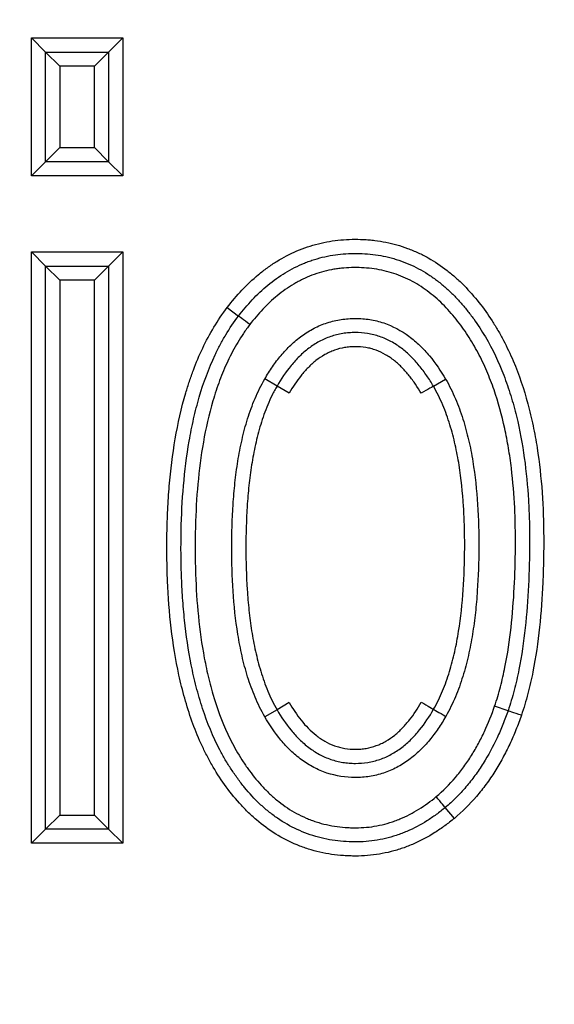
# Model space of a CAD drawing. Header units: millimetres. Extents: x 1088 to 3786, y 72 to 1979.
# Tile 22 of 62: x 2113.55 to 2117.33, y 1617.21 to 1624.18. Entities that reach past the tile are written whole.
import ezdxf

# ---------------------------------------------------------------- set-up
doc = ezdxf.new("R2010")
doc.units = ezdxf.units.MM
doc.dimstyles.get("Standard").update_dxf_attribs({"dimtxt": 20, "dimasz": 5, "dimexe": 5, "dimexo": 5, "dimgap": 5, "dimtad": 0, "dimtih": 1, "dimtoh": 1, "dimdsep": 46, "dimtxsty": 'Standard', "dimcen": 0.09, "dimadec": 0, "dimazin": 0, "dimtfac": 1, "dimtofl": 0, "dimtmove": 0, "dimatfit": 3, "dimfxl": 0, "dimtolj": 1, "dimtzin": 0, "dimarcsym": 0})

# ---------------------------------------------------------------- blocks, each defined once
blk = doc.blocks.new('*D30')
at = {"color": 0, "lineweight": -2}
for p, q in [((1682.8935, 1497.9595), (1682.8935, 1723.5383)), ((2120.8935, 1495.9595), (2120.8935, 1723.5383)), ((1687.8935, 1718.5383), (1870.2268, 1718.5383)), ((2115.8935, 1718.5383), (1933.5602, 1718.5383))]:
    blk.add_line(p, q, dxfattribs=at)
at = {"color": 0, "lineweight": 18}
for points in [[(1687.8935, 1719.3716), (1687.8935, 1717.705), (1682.8935, 1718.5383)], [(2115.8935, 1719.3716), (2115.8935, 1717.705), (2120.8935, 1718.5383)]]:
    blk.add_solid(points, dxfattribs=at)
at = {"layer": 'Defpoints', "color": 0, "lineweight": 18}
for p in [(2120.8935, 1718.5383), (1682.8935, 1492.9595), (2120.8935, 1490.9595)]:
    blk.add_point(p, dxfattribs=at)
at = {"color": 0, "lineweight": 18, "insert": (1901.8935, 1718.5383), "char_height": 20, "attachment_point": 5}
blk.add_mtext('\\A1;438', dxfattribs=at)
blk = doc.blocks.new('*D33')
at = {"color": 0, "lineweight": -2}
for p, q in [((1580.3935, 1594.9595), (1580.3935, 1795.1934)), ((2217.0655, 1611.8695), (2217.0655, 1795.1934)), ((1585.3935, 1790.1934), (1867.0628, 1790.1934)), ((2212.0655, 1790.1934), (1930.3961, 1790.1934))]:
    blk.add_line(p, q, dxfattribs=at)
at = {"color": 0, "lineweight": 18}
for points in [[(1585.3935, 1791.0267), (1585.3935, 1789.36), (1580.3935, 1790.1934)], [(2212.0655, 1791.0267), (2212.0655, 1789.36), (2217.0655, 1790.1934)]]:
    blk.add_solid(points, dxfattribs=at)
at = {"layer": 'Defpoints', "color": 0, "lineweight": 18}
for p in [(2217.0655, 1790.1934), (2217.0655, 1606.8695), (1580.3935, 1589.9595)]:
    blk.add_point(p, dxfattribs=at)
at = {"color": 0, "lineweight": 18, "insert": (1898.7295, 1790.1934), "char_height": 20, "attachment_point": 5}
blk.add_mtext('\\A1;645', dxfattribs=at)

msp = doc.modelspace()

# ---------------------------------------------------------------- linework, layer by layer
for p, q in [((2113.6342, 1624.0542), (2114.2802, 1624.0542)), ((2113.6342, 1624.0542), (2113.7342, 1623.9542)), ((2113.6342, 1623.0775), (2113.6342, 1624.0542)), ((2114.2802, 1624.0542), (2114.1802, 1623.9542)), ((2114.2802, 1624.0542), (2114.2802, 1623.0775)), ((2113.7342, 1623.1775), (2113.7342, 1623.9542)), ((2113.7342, 1623.9542), (2114.1802, 1623.9542)), ((2113.8342, 1623.8542), (2113.7342, 1623.9542)), ((2114.1802, 1623.9542), (2114.0802, 1623.8542)), ((2114.1802, 1623.9542), (2114.1802, 1623.1775)), ((2113.8342, 1623.8542), (2113.8342, 1623.2775)), ((2114.0802, 1623.8542), (2113.8342, 1623.8542)), ((2114.0802, 1623.2775), (2114.0802, 1623.8542)), ((2113.8342, 1623.2775), (2113.7342, 1623.1775)), ((2113.8342, 1623.2775), (2114.0802, 1623.2775)), ((2114.1802, 1623.1775), (2114.0802, 1623.2775)), ((2113.7342, 1623.1775), (2113.6342, 1623.0775)), ((2114.1802, 1623.1775), (2113.7342, 1623.1775)), ((2114.1802, 1623.1775), (2114.2802, 1623.0775)), ((2114.2802, 1623.0775), (2113.6342, 1623.0775)), ((2113.6342, 1618.3542), (2113.6342, 1622.5389)), ((2113.6342, 1622.5389), (2113.7342, 1622.4389)), ((2113.6342, 1622.5389), (2114.2802, 1622.5389)), ((2114.2802, 1622.5389), (2114.1802, 1622.4389)), ((2114.2802, 1622.5389), (2114.2802, 1618.3542)), ((2113.7342, 1622.4389), (2114.1802, 1622.4389)), ((2113.8342, 1622.3389), (2113.7342, 1622.4389)), ((2113.7342, 1618.4542), (2113.7342, 1622.4389)), ((2114.0802, 1622.3389), (2114.1802, 1622.4389)), ((2114.1802, 1622.4389), (2114.1802, 1618.4542)), ((2114.0802, 1622.3389), (2113.8342, 1622.3389)), ((2113.8342, 1622.3389), (2113.8342, 1618.5542)), ((2114.0802, 1618.5542), (2114.0802, 1622.3389)), ((2115.0196, 1622.1464), (2115.0991, 1622.0857)), ((2115.3713, 1621.5904), (2115.2849, 1621.6408)), ((2116.4778, 1621.589), (2116.5643, 1621.6392)), ((2115.4578, 1621.5403), (2115.3713, 1621.5904)), ((2115.3713, 1619.2998), (2115.2847, 1619.2499)), ((2115.4578, 1619.35), (2115.3713, 1619.2998)), ((2117.0056, 1619.2928), (2116.911, 1619.3253)), ((2116.6258, 1618.531), (2116.5615, 1618.6076)), ((2113.7342, 1618.4542), (2113.8342, 1618.5542)), ((2113.8342, 1618.5542), (2114.0802, 1618.5542)), ((2114.1802, 1618.4542), (2114.0802, 1618.5542)), ((2113.7342, 1618.4542), (2113.6342, 1618.3542)), ((2114.1802, 1618.4542), (2113.7342, 1618.4542)), ((2114.1802, 1618.4542), (2114.2802, 1618.3542)), ((2114.2802, 1618.3542), (2113.6342, 1618.3542))]:
    msp.add_line(p, q)
for centre, major_axis, ratio, start_param, end_param in [((2115.1785, 1622.0249), (-0.0794, 0.0608), 0.000661, 4.712389, 6.283185), ((2116.3916, 1621.5384), (-0.0862, -0.0506), 0.005141, 3.141593, 4.71239), ((2116.3921, 1619.3526), (-0.0866, 0.0499), 0.002381, 1.570796, 3.141593), ((2116.5655, 1619.2529), (-0.0868, 0.0497), 0.002381, 0, 1.570793), ((2117.1, 1619.26), (0.0945, -0.0328), 0.002822, 1.570796, 3.141593), ((2116.4971, 1618.6841), (0.0643, -0.0766), 0.004261, 0, 1.570797)]:
    msp.add_ellipse(centre, major_axis=major_axis, ratio=ratio, start_param=start_param, end_param=end_param)
for points, knots in [([(2115.0196, 1622.1464), (2115.0523, 1622.1892), (2115.0868, 1622.2301), (2115.1598, 1622.3077), (2115.1985, 1622.3443), (2115.26, 1622.3956), (2115.2812, 1622.412), (2115.3139, 1622.4357), (2115.325, 1622.4434), (2115.3473, 1622.4584), (2115.4037, 1622.4948), (2115.4628, 1622.5256), (2115.5362, 1622.5568), (2115.5611, 1622.5663), (2115.6118, 1622.5833), (2115.6377, 1622.5909), (2115.7162, 1622.6105), (2115.769, 1622.6193), (2115.8752, 1622.6291), (2115.9287, 1622.6302), (2115.9959, 1622.6269), (2116.0094, 1622.626), (2116.0362, 1622.6237), (2116.0762, 1622.6196), (2116.1685, 1622.6049), (2116.2453, 1622.5832), (2116.3081, 1622.56), (2116.3206, 1622.5551), (2116.3455, 1622.5447), (2116.3579, 1622.5393), (2116.3945, 1622.5223), (2116.4183, 1622.51), (2116.4881, 1622.4707), (2116.5324, 1622.441), (2116.5956, 1622.3918), (2116.6162, 1622.3747), (2116.6463, 1622.3478), (2116.6563, 1622.3386), (2116.6757, 1622.3201), (2116.7235, 1622.2731), (2116.7673, 1622.223), (2116.833, 1622.1396), (2116.8637, 1622.0962), (2116.907, 1622.0291), (2116.921, 1622.0064), (2116.948, 1621.9602), (2116.961, 1621.9367), (2116.9984, 1621.8655), (2117.0212, 1621.8171), (2117.0837, 1621.6699), (2117.1178, 1621.5687), (2117.1596, 1621.4134), (2117.172, 1621.3614), (2117.1937, 1621.2572), (2117.2032, 1621.2049), (2117.2277, 1621.0478), (2117.2391, 1620.9426), (2117.254, 1620.7315), (2117.2576, 1620.6256), (2117.2581, 1620.4663), (2117.2576, 1620.4131), (2117.2555, 1620.3067), (2117.2539, 1620.2534), (2117.2469, 1620.094), (2117.2394, 1619.9882), (2117.217, 1619.7776), (2117.202, 1619.6729), (2117.1713, 1619.517), (2117.1597, 1619.4653), (2117.1328, 1619.3623), (2117.1176, 1619.3111), (2117.1001, 1619.2602)], [0, 0, 0, 0, 0.03125, 0.03125, 0.0625, 0.0625, 0.078125, 0.078125, 0.085938, 0.085938, 0.09375, 0.125, 0.125, 0.140625, 0.140625, 0.15625, 0.15625, 0.1875, 0.1875, 0.21875, 0.21875, 0.226563, 0.226563, 0.234375, 0.25, 0.28125, 0.28125, 0.289063, 0.289063, 0.296875, 0.296875, 0.3125, 0.3125, 0.34375, 0.34375, 0.359375, 0.359375, 0.367188, 0.367188, 0.375, 0.40625, 0.40625, 0.4375, 0.4375, 0.453125, 0.453125, 0.46875, 0.46875, 0.5, 0.5, 0.5625, 0.5625, 0.59375, 0.59375, 0.625, 0.625, 0.6875, 0.6875, 0.75, 0.75, 0.78125, 0.78125, 0.8125, 0.8125, 0.875, 0.875, 0.9375, 0.9375, 0.96875, 0.96875, 1, 1, 1, 1]), ([(2115.0991, 1622.0857), (2115.1296, 1622.1257), (2115.162, 1622.1641), (2115.2309, 1622.2373), (2115.2675, 1622.272), (2115.3461, 1622.3368), (2115.3871, 1622.3662), (2115.4731, 1622.4184), (2115.518, 1622.4412), (2115.5769, 1622.4651), (2115.5888, 1622.4697), (2115.6128, 1622.4782), (2115.6489, 1622.4903), (2115.7341, 1622.5131), (2115.8088, 1622.5236), (2115.8845, 1622.5284), (2115.9101, 1622.5291), (2115.9608, 1622.5286), (2115.9861, 1622.5275), (2116.0614, 1622.5214), (2116.1111, 1622.5136), (2116.1725, 1622.4986), (2116.1847, 1622.4954), (2116.2091, 1622.4884), (2116.2213, 1622.4846), (2116.2576, 1622.4725), (2116.3285, 1622.4454), (2116.395, 1622.4099), (2116.4587, 1622.3692), (2116.4794, 1622.3548), (2116.5201, 1622.3243), (2116.5399, 1622.3082), (2116.5783, 1622.2748), (2116.5969, 1622.2575), (2116.633, 1622.2216), (2116.6505, 1622.2031), (2116.6843, 1622.1651), (2116.7006, 1622.1457), (2116.7323, 1622.106), (2116.7477, 1622.0856), (2116.7922, 1622.0236), (2116.8197, 1621.9813), (2116.8963, 1621.8511), (2116.9391, 1621.7602), (2116.9845, 1621.6426), (2116.9932, 1621.6189), (2117.0097, 1621.571), (2117.0176, 1621.5469), (2117.04, 1621.4742), (2117.0533, 1621.4256), (2117.0889, 1621.2789), (2117.107, 1621.1804), (2117.1346, 1620.982), (2117.144, 1620.8821), (2117.1529, 1620.7316), (2117.155, 1620.6813), (2117.157, 1620.6057), (2117.1574, 1620.5805), (2117.1579, 1620.53), (2117.158, 1620.5048), (2117.1576, 1620.3789), (2117.1553, 1620.2785), (2117.1456, 1620.0784), (2117.1382, 1619.9788), (2117.1164, 1619.7804), (2117.102, 1619.6818), (2117.0728, 1619.5349), (2117.0618, 1619.4861), (2117.0364, 1619.3891), (2117.0221, 1619.3408), (2117.0056, 1619.2928)], [0, 0, 0, 0, 0.03125, 0.03125, 0.0625, 0.0625, 0.09375, 0.09375, 0.125, 0.125, 0.132812, 0.132812, 0.140625, 0.15625, 0.1875, 0.1875, 0.203125, 0.203125, 0.21875, 0.21875, 0.25, 0.25, 0.257812, 0.257812, 0.265625, 0.265625, 0.28125, 0.3125, 0.3125, 0.328125, 0.328125, 0.34375, 0.34375, 0.359375, 0.359375, 0.375, 0.375, 0.390625, 0.390625, 0.40625, 0.40625, 0.4375, 0.4375, 0.5, 0.5, 0.515625, 0.515625, 0.53125, 0.53125, 0.5625, 0.5625, 0.625, 0.625, 0.6875, 0.6875, 0.71875, 0.71875, 0.734375, 0.734375, 0.75, 0.75, 0.8125, 0.8125, 0.875, 0.875, 0.9375, 0.9375, 0.96875, 0.96875, 1, 1, 1, 1]), ([(2116.911, 1619.3253), (2116.9266, 1619.3705), (2116.9401, 1619.4162), (2116.9642, 1619.5083), (2116.9748, 1619.5549), (2117.0028, 1619.6951), (2117.0165, 1619.7887), (2117.0375, 1619.9761), (2117.0447, 1620.0699), (2117.0545, 1620.2575), (2117.057, 1620.3514), (2117.0581, 1620.4923), (2117.058, 1620.5393), (2117.0564, 1620.6333), (2117.055, 1620.6803), (2117.0482, 1620.8214), (2117.0407, 1620.9155), (2117.0235, 1621.0568), (2117.0168, 1621.1041), (2117.0012, 1621.1979), (2116.9924, 1621.2445), (2116.9622, 1621.3832), (2116.9374, 1621.4743), (2116.891, 1621.6082), (2116.874, 1621.6525), (2116.8459, 1621.718), (2116.8361, 1621.7397), (2116.8155, 1621.7829), (2116.8047, 1621.8043), (2116.7712, 1621.8675), (2116.7472, 1621.9084), (2116.6954, 1621.9878), (2116.6679, 1622.0263), (2116.6235, 1622.082), (2116.6082, 1622.1002), (2116.5765, 1622.1358), (2116.5599, 1622.1533), (2116.5088, 1622.2039), (2116.4728, 1622.2351), (2116.4154, 1622.2776), (2116.3957, 1622.291), (2116.3551, 1622.3163), (2116.3341, 1622.3282), (2116.2701, 1622.3609), (2116.2261, 1622.3786), (2116.1582, 1622.3992), (2116.1353, 1622.4051), (2116.0887, 1622.415), (2116.0651, 1622.4189), (2115.9935, 1622.4278), (2115.9459, 1622.4299), (2115.8745, 1622.4278), (2115.8389, 1622.4255), (2115.8033, 1622.4209), (2115.7796, 1622.4173), (2115.7678, 1622.4153), (2115.7087, 1622.4039), (2115.663, 1622.3909), (2115.5965, 1622.3655), (2115.5638, 1622.3513), (2115.5318, 1622.335), (2115.5107, 1622.3237), (2115.5002, 1622.3177), (2115.4486, 1622.2871), (2115.41, 1622.2597), (2115.3372, 1622.2), (2115.3029, 1622.1677), (2115.2381, 1622.0992), (2115.2076, 1622.063), (2115.1785, 1622.025)], [0, 0, 0, 0, 0.03125, 0.03125, 0.0625, 0.0625, 0.125, 0.125, 0.1875, 0.1875, 0.25, 0.25, 0.28125, 0.28125, 0.3125, 0.3125, 0.375, 0.375, 0.40625, 0.40625, 0.4375, 0.4375, 0.5, 0.5, 0.53125, 0.53125, 0.546875, 0.546875, 0.5625, 0.5625, 0.59375, 0.59375, 0.625, 0.625, 0.640625, 0.640625, 0.65625, 0.65625, 0.6875, 0.6875, 0.703125, 0.703125, 0.71875, 0.71875, 0.75, 0.75, 0.765625, 0.765625, 0.78125, 0.78125, 0.8125, 0.8125, 0.828125, 0.835938, 0.835938, 0.84375, 0.84375, 0.875, 0.875, 0.890625, 0.898438, 0.898438, 0.90625, 0.90625, 0.9375, 0.9375, 0.96875, 0.96875, 1, 1, 1, 1]), ([(2116.6258, 1618.531), (2116.6039, 1618.5128), (2116.5815, 1618.4952), (2116.5355, 1618.4615), (2116.512, 1618.4455), (2116.4402, 1618.4001), (2116.3906, 1618.3735), (2116.3131, 1618.3395), (2116.2868, 1618.3291), (2116.2331, 1618.3106), (2116.2057, 1618.3024), (2116.1233, 1618.2814), (2116.0678, 1618.2723), (2115.9837, 1618.2654), (2115.9555, 1618.2642), (2115.9131, 1618.2641), (2115.8989, 1618.2644), (2115.8704, 1618.2653), (2115.8562, 1618.2661), (2115.7854, 1618.2711), (2115.7296, 1618.2792), (2115.6473, 1618.298), (2115.6066, 1618.3091), (2115.5663, 1618.3228), (2115.5397, 1618.3324), (2115.5263, 1618.3376), (2115.4605, 1618.3647), (2115.4103, 1618.3905), (2115.3146, 1618.4498), (2115.2692, 1618.4832), (2115.215, 1618.5294), (2115.2044, 1618.5388), (2115.1835, 1618.558), (2115.1527, 1618.5872), (2115.1236, 1618.6178), (2115.0675, 1618.6804), (2115.0327, 1618.7243), (2114.9677, 1618.8156), (2114.9374, 1618.8629), (2114.8953, 1618.9366), (2114.8818, 1618.9616), (2114.8562, 1619.0121), (2114.844, 1619.0375), (2114.8092, 1619.1145), (2114.7883, 1619.1668), (2114.7504, 1619.2727), (2114.7334, 1619.3265), (2114.7105, 1619.4081), (2114.7033, 1619.4355), (2114.6897, 1619.4903), (2114.6834, 1619.5178), (2114.6536, 1619.6553), (2114.636, 1619.7658), (2114.6101, 1619.9877), (2114.6017, 1620.099), (2114.5946, 1620.2664), (2114.5932, 1620.3223), (2114.5919, 1620.4342), (2114.592, 1620.4902), (2114.5939, 1620.6024), (2114.5957, 1620.6586), (2114.6011, 1620.771), (2114.6048, 1620.827), (2114.6188, 1620.9945), (2114.6324, 1621.1055), (2114.6702, 1621.3256), (2114.6946, 1621.4347), (2114.7342, 1621.5696), (2114.7426, 1621.5965), (2114.7604, 1621.6501), (2114.7699, 1621.6768), (2114.7996, 1621.756), (2114.8214, 1621.8078), (2114.8695, 1621.909), (2114.8958, 1621.9584), (2114.9536, 1622.0546), (2114.9851, 1622.1013), (2115.0196, 1622.1464)], [0, 0, 0, 0, 0.015625, 0.015625, 0.03125, 0.03125, 0.0625, 0.0625, 0.078125, 0.078125, 0.09375, 0.09375, 0.125, 0.125, 0.140625, 0.140625, 0.148438, 0.148438, 0.15625, 0.15625, 0.1875, 0.1875, 0.203125, 0.210938, 0.210938, 0.21875, 0.21875, 0.25, 0.25, 0.28125, 0.28125, 0.289063, 0.289063, 0.296875, 0.3125, 0.3125, 0.34375, 0.34375, 0.375, 0.375, 0.390625, 0.390625, 0.40625, 0.40625, 0.4375, 0.4375, 0.46875, 0.46875, 0.484375, 0.484375, 0.5, 0.5, 0.5625, 0.5625, 0.625, 0.625, 0.65625, 0.65625, 0.6875, 0.6875, 0.71875, 0.71875, 0.75, 0.75, 0.8125, 0.8125, 0.875, 0.875, 0.890625, 0.890625, 0.90625, 0.90625, 0.9375, 0.9375, 0.96875, 0.96875, 1, 1, 1, 1]), ([(2116.5615, 1618.6076), (2116.5408, 1618.5904), (2116.5197, 1618.5738), (2116.4765, 1618.5423), (2116.4544, 1618.5273), (2116.3868, 1618.4849), (2116.3398, 1618.4599), (2116.2783, 1618.4336), (2116.2658, 1618.4285), (2116.2407, 1618.419), (2116.2029, 1618.4056), (2116.1135, 1618.3803), (2116.0218, 1618.367), (2115.9549, 1618.3645), (2115.9281, 1618.3641), (2115.9146, 1618.3641), (2115.8745, 1618.365), (2115.8478, 1618.3666), (2115.7684, 1618.3743), (2115.716, 1618.3835), (2115.6385, 1618.4042), (2115.6127, 1618.4123), (2115.5623, 1618.4306), (2115.5377, 1618.4408), (2115.4654, 1618.4744), (2115.4193, 1618.5009), (2115.3533, 1618.5464), (2115.3317, 1618.5626), (2115.2901, 1618.5963), (2115.2701, 1618.6139), (2115.212, 1618.6686), (2115.176, 1618.7076), (2115.1253, 1618.7693), (2115.1089, 1618.7904), (2115.0773, 1618.8337), (2115.0621, 1618.8557), (2115.0328, 1618.9003), (2115.0187, 1618.9229), (2114.9919, 1618.9687), (2114.9791, 1618.9919), (2114.9179, 1619.1091), (2114.8779, 1619.2072), (2114.8363, 1619.3338), (2114.8284, 1619.3594), (2114.8135, 1619.4106), (2114.8065, 1619.4363), (2114.7866, 1619.5136), (2114.7749, 1619.5654), (2114.7439, 1619.7215), (2114.7286, 1619.8266), (2114.7119, 1619.9852), (2114.7073, 1620.0384), (2114.7001, 1620.1446), (2114.6947, 1620.2508), (2114.6926, 1620.3568), (2114.6919, 1620.4627), (2114.6923, 1620.5156), (2114.6956, 1620.6743), (2114.7009, 1620.7799), (2114.7191, 1620.9906), (2114.7321, 1621.0958), (2114.7548, 1621.227), (2114.7596, 1621.2532), (2114.77, 1621.3056), (2114.7756, 1621.3318), (2114.7934, 1621.41), (2114.8067, 1621.4615), (2114.8516, 1621.6145), (2114.888, 1621.7142), (2114.9448, 1621.8346), (2114.9567, 1621.8585), (2114.9818, 1621.9058), (2114.995, 1621.9293), (2115.0364, 1621.9984), (2115.0664, 1622.043), (2115.0991, 1622.0857)], [0, 0, 0, 0, 0.015625, 0.015625, 0.03125, 0.03125, 0.0625, 0.0625, 0.070313, 0.070313, 0.078125, 0.09375, 0.125, 0.132813, 0.132813, 0.140625, 0.140625, 0.15625, 0.15625, 0.1875, 0.1875, 0.203125, 0.203125, 0.21875, 0.21875, 0.25, 0.25, 0.265625, 0.265625, 0.28125, 0.28125, 0.3125, 0.3125, 0.328125, 0.328125, 0.34375, 0.34375, 0.359375, 0.359375, 0.375, 0.375, 0.4375, 0.4375, 0.453125, 0.453125, 0.46875, 0.46875, 0.5, 0.5, 0.5625, 0.5625, 0.59375, 0.59375, 0.625, 0.65625, 0.65625, 0.6875, 0.6875, 0.75, 0.75, 0.8125, 0.8125, 0.828125, 0.828125, 0.84375, 0.84375, 0.875, 0.875, 0.9375, 0.9375, 0.953125, 0.953125, 0.96875, 0.96875, 1, 1, 1, 1]), ([(2115.1785, 1622.025), (2115.1631, 1622.0049), (2115.1483, 1621.9842), (2115.1201, 1621.9423), (2115.1066, 1621.9211), (2115.068, 1621.8564), (2115.0447, 1621.8122), (2115.0022, 1621.7219), (2114.983, 1621.6758), (2114.9568, 1621.6054), (2114.9484, 1621.5817), (2114.9326, 1621.534), (2114.9251, 1621.51), (2114.8896, 1621.389), (2114.8677, 1621.2914), (2114.8331, 1621.095), (2114.8205, 1620.9961), (2114.8024, 1620.7975), (2114.7968, 1620.6977), (2114.7928, 1620.5474), (2114.7921, 1620.4972), (2114.7921, 1620.3971), (2114.7928, 1620.3471), (2114.7968, 1620.1972), (2114.8023, 1620.0977), (2114.8205, 1619.8992), (2114.8332, 1619.8004), (2114.8591, 1619.6528), (2114.869, 1619.6038), (2114.8858, 1619.5304), (2114.8917, 1619.506), (2114.9044, 1619.4572), (2114.9111, 1619.4329), (2114.9465, 1619.3121), (2114.9808, 1619.218), (2115.0441, 1619.0821), (2115.0673, 1619.0377), (2115.1056, 1618.9726), (2115.119, 1618.9511), (2115.1469, 1618.9088), (2115.1613, 1618.8881), (2115.2061, 1618.8273), (2115.238, 1618.7885), (2115.2896, 1618.7336), (2115.3074, 1618.7159), (2115.3444, 1618.6817), (2115.3636, 1618.6651), (2115.4235, 1618.6178), (2115.4654, 1618.5899), (2115.5315, 1618.554), (2115.5654, 1618.5375), (2115.6005, 1618.5233), (2115.6242, 1618.5144), (2115.6363, 1618.5102), (2115.6968, 1618.4906), (2115.746, 1618.4796), (2115.8209, 1618.4694), (2115.8585, 1618.4658), (2115.8966, 1618.4645), (2115.922, 1618.4641), (2115.9347, 1618.4641), (2115.9979, 1618.4657), (2116.0477, 1618.4714), (2116.1211, 1618.4869), (2116.1575, 1618.4963), (2116.1934, 1618.5084), (2116.2172, 1618.517), (2116.2291, 1618.5216), (2116.2878, 1618.5458), (2116.3325, 1618.5691), (2116.4177, 1618.6221), (2116.4584, 1618.6519), (2116.4974, 1618.6844)], [0, 0, 0, 0, 0.015625, 0.015625, 0.03125, 0.03125, 0.0625, 0.0625, 0.09375, 0.09375, 0.109375, 0.109375, 0.125, 0.125, 0.1875, 0.1875, 0.25, 0.25, 0.3125, 0.3125, 0.34375, 0.34375, 0.375, 0.375, 0.4375, 0.4375, 0.5, 0.5, 0.53125, 0.53125, 0.546875, 0.546875, 0.5625, 0.5625, 0.625, 0.625, 0.65625, 0.65625, 0.671875, 0.671875, 0.6875, 0.6875, 0.71875, 0.71875, 0.734375, 0.734375, 0.75, 0.75, 0.78125, 0.78125, 0.796875, 0.804688, 0.804688, 0.8125, 0.8125, 0.84375, 0.84375, 0.859375, 0.867188, 0.867188, 0.875, 0.875, 0.90625, 0.90625, 0.921875, 0.929688, 0.929688, 0.9375, 0.9375, 0.96875, 0.96875, 1, 1, 1, 1]), ([(2115.2849, 1621.6408), (2115.3019, 1621.6701), (2115.32, 1621.6989), (2115.3584, 1621.7546), (2115.3787, 1621.7815), (2115.4219, 1621.8329), (2115.4448, 1621.8575), (2115.4815, 1621.8923), (2115.4941, 1621.9036), (2115.5202, 1621.9254), (2115.5337, 1621.9359), (2115.5748, 1621.9656), (2115.6034, 1621.9834), (2115.6484, 1622.0066), (2115.6637, 1622.0137), (2115.695, 1622.0268), (2115.711, 1622.0328), (2115.7594, 1622.0485), (2115.7922, 1622.0563), (2115.8421, 1622.0639), (2115.8589, 1622.0658), (2115.8927, 1622.0683), (2115.9097, 1622.0689), (2115.9607, 1622.0689), (2115.9943, 1622.0663), (2116.0607, 1622.0557), (2116.0936, 1622.0476), (2116.1906, 1622.015), (2116.2499, 1621.9831), (2116.3183, 1621.9325), (2116.3316, 1621.9219), (2116.3573, 1621.9001), (2116.3698, 1621.8888), (2116.4059, 1621.8539), (2116.4285, 1621.8294), (2116.4925, 1621.7528), (2116.5301, 1621.6975), (2116.5643, 1621.6392)], [0, 0, 0, 0, 0.0625, 0.0625, 0.125, 0.125, 0.1875, 0.1875, 0.21875, 0.21875, 0.25, 0.25, 0.3125, 0.3125, 0.34375, 0.34375, 0.375, 0.375, 0.4375, 0.4375, 0.46875, 0.46875, 0.5, 0.5, 0.5625, 0.5625, 0.625, 0.625, 0.75, 0.75, 0.78125, 0.78125, 0.8125, 0.8125, 0.875, 0.875, 1, 1, 1, 1]), ([(2116.4778, 1621.589), (2116.4704, 1621.6017), (2116.4627, 1621.6143), (2116.447, 1621.6392), (2116.4389, 1621.6515), (2116.4139, 1621.6879), (2116.3963, 1621.7115), (2116.3683, 1621.7457), (2116.3586, 1621.7569), (2116.3388, 1621.7787), (2116.3286, 1621.7893), (2116.2972, 1621.8201), (2116.2752, 1621.8394), (2116.2402, 1621.8661), (2116.2281, 1621.8746), (2116.2033, 1621.8907), (2116.1906, 1621.8983), (2116.1519, 1621.9194), (2116.1118, 1621.9372), (2116.0695, 1621.9498), (2116.0408, 1621.9569), (2116.0263, 1621.9599), (2115.9827, 1621.9669), (2115.9535, 1621.969), (2115.9095, 1621.9689), (2115.8948, 1621.9683), (2115.8653, 1621.9659), (2115.8506, 1621.9642), (2115.8072, 1621.9571), (2115.7646, 1621.9465), (2115.7236, 1621.9306), (2115.6966, 1621.9188), (2115.6832, 1621.9122), (2115.6443, 1621.8912), (2115.6198, 1621.8753), (2115.5846, 1621.8488), (2115.5732, 1621.8396), (2115.5509, 1621.8203), (2115.54, 1621.8102), (2115.5085, 1621.7793), (2115.4889, 1621.7576), (2115.4334, 1621.6899), (2115.4008, 1621.6414), (2115.3713, 1621.5904)], [0, 0, 0, 0, 0.03125, 0.03125, 0.0625, 0.0625, 0.125, 0.125, 0.15625, 0.15625, 0.1875, 0.1875, 0.25, 0.25, 0.28125, 0.28125, 0.3125, 0.3125, 0.375, 0.40625, 0.40625, 0.4375, 0.4375, 0.5, 0.5, 0.53125, 0.53125, 0.5625, 0.5625, 0.625, 0.65625, 0.65625, 0.6875, 0.6875, 0.75, 0.75, 0.78125, 0.78125, 0.8125, 0.8125, 0.875, 0.875, 1, 1, 1, 1]), ([(2116.3913, 1621.5388), (2116.3786, 1621.5605), (2116.3653, 1621.5818), (2116.3371, 1621.6233), (2116.3223, 1621.6436), (2116.2909, 1621.6827), (2116.2744, 1621.7015), (2116.2396, 1621.7371), (2116.2212, 1621.7539), (2116.1919, 1621.7773), (2116.1819, 1621.7848), (2116.1611, 1621.7991), (2116.1504, 1621.8058), (2116.1179, 1621.8246), (2116.0842, 1621.8405), (2116.0482, 1621.8518), (2116.0238, 1621.8582), (2116.0115, 1621.8609), (2115.9744, 1621.8671), (2115.9496, 1621.869), (2115.912, 1621.8689), (2115.8994, 1621.8684), (2115.8743, 1621.8663), (2115.837, 1621.8616), (2115.8009, 1621.8523), (2115.7657, 1621.8397), (2115.7541, 1621.8349), (2115.7312, 1621.8244), (2115.7199, 1621.8186), (2115.6873, 1621.8), (2115.6667, 1621.786), (2115.6373, 1621.7628), (2115.6277, 1621.7547), (2115.6091, 1621.7378), (2115.6, 1621.7291), (2115.5736, 1621.7022), (2115.5572, 1621.6835), (2115.5105, 1621.6252), (2115.483, 1621.5837), (2115.4578, 1621.5403)], [0, 0, 0, 0, 0.0625, 0.0625, 0.125, 0.125, 0.1875, 0.1875, 0.25, 0.25, 0.28125, 0.28125, 0.3125, 0.3125, 0.375, 0.40625, 0.40625, 0.4375, 0.4375, 0.5, 0.5, 0.53125, 0.53125, 0.5625, 0.625, 0.625, 0.65625, 0.65625, 0.6875, 0.6875, 0.75, 0.75, 0.78125, 0.78125, 0.8125, 0.8125, 0.875, 0.875, 1, 1, 1, 1]), ([(2115.2847, 1619.2499), (2115.2586, 1619.2951), (2115.236, 1619.3415), (2115.1962, 1619.436), (2115.1789, 1619.4841), (2115.1485, 1619.5818), (2115.1354, 1619.6313), (2115.1127, 1619.7314), (2115.103, 1619.782), (2115.0782, 1619.9351), (2115.0675, 1620.0372), (2115.054, 1620.2413), (2115.0511, 1620.3434), (2115.0511, 1620.5476), (2115.0539, 1620.6497), (2115.0641, 1620.8029), (2115.0684, 1620.8539), (2115.0796, 1620.9561), (2115.0863, 1621.0072), (2115.1028, 1621.1092), (2115.1125, 1621.1598), (2115.1352, 1621.2598), (2115.1483, 1621.3093), (2115.1786, 1621.4068), (2115.1959, 1621.4549), (2115.2359, 1621.5493), (2115.2586, 1621.5956), (2115.2849, 1621.6408)], [0, 0, 0, 0, 0.0625, 0.0625, 0.125, 0.125, 0.1875, 0.1875, 0.25, 0.25, 0.375, 0.375, 0.5, 0.5, 0.625, 0.625, 0.6875, 0.6875, 0.75, 0.75, 0.8125, 0.8125, 0.875, 0.875, 0.9375, 0.9375, 1, 1, 1, 1]), ([(2116.5643, 1621.6392), (2116.5905, 1621.5941), (2116.6132, 1621.5479), (2116.6535, 1621.4537), (2116.671, 1621.4057), (2116.7018, 1621.3082), (2116.7151, 1621.2588), (2116.7325, 1621.1838), (2116.7378, 1621.1586), (2116.7477, 1621.108), (2116.7522, 1621.0825), (2116.773, 1620.9553), (2116.7837, 1620.8535), (2116.7969, 1620.6498), (2116.7993, 1620.5479), (2116.7985, 1620.3441), (2116.7953, 1620.2423), (2116.7849, 1620.0894), (2116.7804, 1620.0384), (2116.772, 1619.962), (2116.7688, 1619.9365), (2116.762, 1619.8855), (2116.7582, 1619.86), (2116.7459, 1619.7837), (2116.7362, 1619.7333), (2116.7137, 1619.6334), (2116.7007, 1619.5841), (2116.6706, 1619.4866), (2116.6535, 1619.4386), (2116.6139, 1619.3442), (2116.5915, 1619.2979), (2116.5654, 1619.2527)], [0, 0, 0, 0, 0.0625, 0.0625, 0.125, 0.125, 0.1875, 0.1875, 0.21875, 0.21875, 0.25, 0.25, 0.375, 0.375, 0.5, 0.5, 0.625, 0.625, 0.6875, 0.6875, 0.71875, 0.71875, 0.75, 0.75, 0.8125, 0.8125, 0.875, 0.875, 0.9375, 0.9375, 1, 1, 1, 1]), ([(2115.3713, 1621.5904), (2115.3651, 1621.5798), (2115.359, 1621.5689), (2115.3474, 1621.5471), (2115.3304, 1621.5141), (2115.3152, 1621.4804), (2115.2961, 1621.4347), (2115.2872, 1621.4116), (2115.2706, 1621.365), (2115.2629, 1621.3416), (2115.2415, 1621.2711), (2115.2293, 1621.2237), (2115.2082, 1621.1282), (2115.1992, 1621.0801), (2115.184, 1620.9835), (2115.1777, 1620.935), (2115.1673, 1620.8374), (2115.1632, 1620.7884), (2115.1537, 1620.6411), (2115.1511, 1620.5429), (2115.1511, 1620.3465), (2115.1538, 1620.2483), (2115.1635, 1620.1011), (2115.1676, 1620.052), (2115.1781, 1619.9544), (2115.1844, 1619.9059), (2115.1997, 1619.8093), (2115.2087, 1619.7612), (2115.2299, 1619.6658), (2115.2422, 1619.6184), (2115.2637, 1619.5479), (2115.2714, 1619.5245), (2115.2879, 1619.478), (2115.2969, 1619.4548), (2115.3254, 1619.3865), (2115.3468, 1619.3423), (2115.3713, 1619.2998)], [0, 0, 0, 0, 0.015625, 0.015625, 0.03125, 0.0625, 0.0625, 0.09375, 0.09375, 0.125, 0.125, 0.1875, 0.1875, 0.25, 0.25, 0.3125, 0.3125, 0.375, 0.375, 0.5, 0.5, 0.625, 0.625, 0.6875, 0.6875, 0.75, 0.75, 0.8125, 0.8125, 0.875, 0.875, 0.90625, 0.90625, 0.9375, 0.9375, 1, 1, 1, 1]), ([(2116.4788, 1619.3026), (2116.5031, 1619.3449), (2116.5241, 1619.3884), (2116.5612, 1619.4775), (2116.5773, 1619.523), (2116.6056, 1619.6156), (2116.6179, 1619.6627), (2116.6339, 1619.7342), (2116.6388, 1619.7581), (2116.648, 1619.8064), (2116.6522, 1619.8307), (2116.6717, 1619.9525), (2116.682, 1620.0503), (2116.6954, 1620.2465), (2116.6984, 1620.3449), (2116.6991, 1620.4927), (2116.6987, 1620.542), (2116.6961, 1620.6405), (2116.694, 1620.6898), (2116.6847, 1620.8369), (2116.6747, 1620.9343), (2116.6517, 1621.0789), (2116.6427, 1621.1268), (2116.6212, 1621.2221), (2116.6089, 1621.2694), (2116.5871, 1621.3399), (2116.5793, 1621.3632), (2116.5625, 1621.4098), (2116.5535, 1621.433), (2116.5245, 1621.5018), (2116.5027, 1621.5462), (2116.4778, 1621.589)], [0, 0, 0, 0, 0.0625, 0.0625, 0.125, 0.125, 0.1875, 0.1875, 0.21875, 0.21875, 0.25, 0.25, 0.375, 0.375, 0.5, 0.5, 0.5625, 0.5625, 0.625, 0.625, 0.75, 0.75, 0.8125, 0.8125, 0.875, 0.875, 0.90625, 0.90625, 0.9375, 0.9375, 1, 1, 1, 1]), ([(2115.3713, 1619.2998), (2115.4009, 1619.2487), (2115.4336, 1619.2), (2115.4892, 1619.1321), (2115.5088, 1619.1104), (2115.5404, 1619.0793), (2115.5513, 1619.0692), (2115.5736, 1619.0498), (2115.5851, 1619.0405), (2115.6203, 1619.0139), (2115.6449, 1618.9979), (2115.6838, 1618.9768), (2115.6972, 1618.9702), (2115.7243, 1618.9583), (2115.7655, 1618.9423), (2115.8081, 1618.9317), (2115.8517, 1618.9246), (2115.8664, 1618.9228), (2115.896, 1618.9205), (2115.9107, 1618.9199), (2115.9549, 1618.9199), (2115.9841, 1618.9221), (2116.0278, 1618.9292), (2116.0423, 1618.9321), (2116.0711, 1618.9394), (2116.0853, 1618.9436), (2116.127, 1618.958), (2116.1538, 1618.9699), (2116.1925, 1618.9911), (2116.2053, 1618.9987), (2116.2301, 1619.0149), (2116.2422, 1619.0235), (2116.2773, 1619.0503), (2116.2993, 1619.0697), (2116.3306, 1619.1008), (2116.3408, 1619.1115), (2116.3605, 1619.1334), (2116.3702, 1619.1447), (2116.4167, 1619.2021), (2116.4493, 1619.2513), (2116.4788, 1619.3026)], [0, 0, 0, 0, 0.125, 0.125, 0.1875, 0.1875, 0.21875, 0.21875, 0.25, 0.25, 0.3125, 0.3125, 0.34375, 0.34375, 0.375, 0.4375, 0.4375, 0.46875, 0.46875, 0.5, 0.5, 0.5625, 0.5625, 0.59375, 0.59375, 0.625, 0.625, 0.6875, 0.6875, 0.71875, 0.71875, 0.75, 0.75, 0.8125, 0.8125, 0.84375, 0.84375, 0.875, 0.875, 1, 1, 1, 1]), ([(2115.4578, 1619.35), (2115.4831, 1619.3064), (2115.5109, 1619.2645), (2115.5739, 1619.1857), (2115.6085, 1619.1497), (2115.6576, 1619.1109), (2115.6677, 1619.1034), (2115.6886, 1619.0892), (2115.6994, 1619.0825), (2115.7321, 1619.0639), (2115.7547, 1619.0534), (2115.7901, 1619.0407), (2115.8021, 1619.037), (2115.8265, 1619.0306), (2115.8389, 1619.028), (2115.8762, 1619.0218), (2115.9011, 1619.0199), (2115.9388, 1619.0199), (2115.9514, 1619.0204), (2115.9766, 1619.0225), (2115.9891, 1619.0241), (2116.0261, 1619.0305), (2116.0502, 1619.0369), (2116.0854, 1619.0497), (2116.097, 1619.0546), (2116.1198, 1619.0653), (2116.1311, 1619.0712), (2116.1637, 1619.0902), (2116.1842, 1619.1045), (2116.2135, 1619.128), (2116.223, 1619.1362), (2116.2416, 1619.1533), (2116.2506, 1619.1621), (2116.2768, 1619.1892), (2116.2932, 1619.2081), (2116.3396, 1619.2669), (2116.367, 1619.3087), (2116.392, 1619.3524)], [0, 0, 0, 0, 0.125, 0.125, 0.25, 0.25, 0.28125, 0.28125, 0.3125, 0.3125, 0.375, 0.375, 0.40625, 0.40625, 0.4375, 0.4375, 0.5, 0.5, 0.53125, 0.53125, 0.5625, 0.5625, 0.625, 0.625, 0.65625, 0.65625, 0.6875, 0.6875, 0.75, 0.75, 0.78125, 0.78125, 0.8125, 0.8125, 0.875, 0.875, 1, 1, 1, 1]), ([(2116.4974, 1618.6844), (2116.5469, 1618.726), (2116.5922, 1618.7714), (2116.6546, 1618.8448), (2116.6745, 1618.8702), (2116.7124, 1618.9224), (2116.7483, 1618.9758), (2116.7804, 1619.0315), (2116.8109, 1619.0882), (2116.8253, 1619.1171), (2116.866, 1619.2047), (2116.8898, 1619.2644), (2116.911, 1619.3253)], [0, 0, 0, 0, 0.25, 0.25, 0.375, 0.375, 0.5, 0.625, 0.625, 0.75, 0.75, 1, 1, 1, 1]), ([(2116.5654, 1619.2527), (2116.5485, 1619.2232), (2116.5305, 1619.1942), (2116.4922, 1619.1381), (2116.472, 1619.1111), (2116.429, 1619.0592), (2116.4062, 1619.0344), (2116.3698, 1618.9992), (2116.3572, 1618.9878), (2116.3313, 1618.9659), (2116.3178, 1618.9552), (2116.2768, 1618.925), (2116.2482, 1618.907), (2116.2033, 1618.8834), (2116.188, 1618.8762), (2116.1567, 1618.8628), (2116.1407, 1618.8568), (2116.0922, 1618.8407), (2116.0594, 1618.8328), (2116.0094, 1618.825), (2115.9926, 1618.8231), (2115.9588, 1618.8205), (2115.9417, 1618.8199), (2115.8564, 1618.8201), (2115.7897, 1618.8303), (2115.7087, 1618.8572), (2115.6927, 1618.8632), (2115.6615, 1618.8765), (2115.6157, 1618.8983), (2115.5727, 1618.9252), (2115.5315, 1618.9554), (2115.5181, 1618.966), (2115.4922, 1618.9879), (2115.4796, 1618.9992), (2115.4432, 1619.0341), (2115.4205, 1619.0587), (2115.3563, 1619.1356), (2115.3187, 1619.1912), (2115.2847, 1619.2499)], [0, 0, 0, 0, 0.0625, 0.0625, 0.125, 0.125, 0.1875, 0.1875, 0.21875, 0.21875, 0.25, 0.25, 0.3125, 0.3125, 0.34375, 0.34375, 0.375, 0.375, 0.4375, 0.4375, 0.46875, 0.46875, 0.5, 0.5, 0.625, 0.625, 0.65625, 0.65625, 0.6875, 0.75, 0.75, 0.78125, 0.78125, 0.8125, 0.8125, 0.875, 0.875, 1, 1, 1, 1]), ([(2117.0056, 1619.2928), (2116.9943, 1619.2602), (2116.9822, 1619.2279), (2116.9564, 1619.164), (2116.9427, 1619.1324), (2116.899, 1619.0386), (2116.8665, 1618.978), (2116.8115, 1618.8905), (2116.7922, 1618.8619), (2116.7516, 1618.8063), (2116.7302, 1618.7793), (2116.6855, 1618.7269), (2116.662, 1618.7016), (2116.6132, 1618.653), (2116.5878, 1618.6297), (2116.5615, 1618.6076)], [0, 0, 0, 0, 0.125, 0.125, 0.25, 0.25, 0.5, 0.5, 0.625, 0.625, 0.75, 0.75, 0.875, 0.875, 1, 1, 1, 1]), ([(2117.1001, 1619.2602), (2117.088, 1619.2255), (2117.0752, 1619.1911), (2117.0477, 1619.123), (2117.0185, 1619.0558), (2116.9856, 1618.9903), (2116.9505, 1618.9258), (2116.9319, 1618.8941), (2116.8928, 1618.832), (2116.8721, 1618.8017), (2116.8287, 1618.7426), (2116.8058, 1618.7137), (2116.7341, 1618.6301), (2116.6821, 1618.5784), (2116.6258, 1618.531)], [0, 0, 0, 0, 0.125, 0.125, 0.25, 0.375, 0.375, 0.5, 0.5, 0.625, 0.625, 0.75, 0.75, 1, 1, 1, 1])]:
    msp.add_open_spline(points, degree=3, knots=knots)

# ---------------------------------------------------------------- dimensions: what is measured, and where the dimension line sits
at = {"lineweight": 18}
dim = msp.add_linear_dim(base=(2217.0655, 1790.1934), p1=(1580.3935, 1589.9595), p2=(2217.0655, 1606.8695), text='645', dimstyle='Standard', dxfattribs=at)
dim.commit()
dim.dimension.update_dxf_attribs({"geometry": '*D33', "text_midpoint": (1898.7295, 1790.1934)})
dim = msp.add_linear_dim(base=(2120.8935, 1718.5383), p1=(1682.8935, 1492.9595), p2=(2120.8935, 1490.9595), dimstyle='Standard', dxfattribs=at)
dim.commit()
dim.dimension.update_dxf_attribs({"geometry": '*D30', "text_midpoint": (1901.8935, 1718.5383)})

doc.saveas('drawing.dxf')
